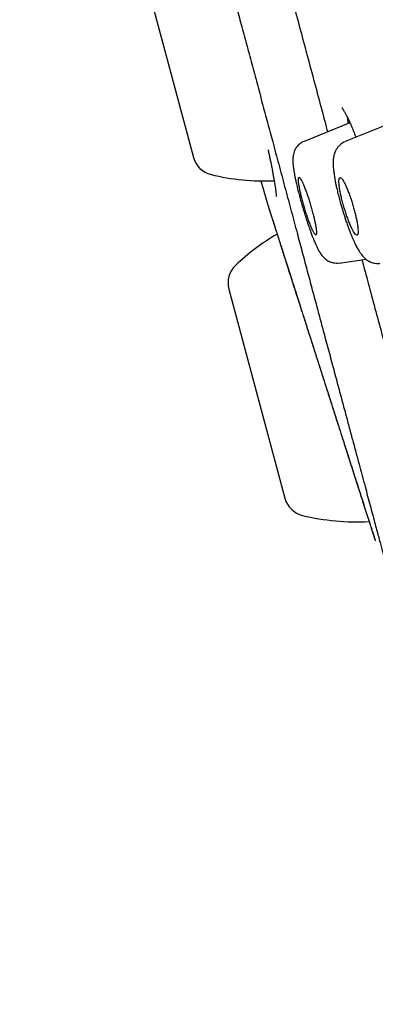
# Model space of a CAD drawing. Header units: millimetres. Extents: x 8 to 827, y 12 to 1643.
# Tile 64 of 134: x 88 to 99, y 1450 to 1480. Entities that reach past the tile are written whole.
import ezdxf

# ---------------------------------------------------------------- set-up
doc = ezdxf.new("R2010")
doc.units = ezdxf.units.MM

msp = doc.modelspace()

# ---------------------------------------------------------------- linework, layer by layer
at = {"color": 7, "linetype": 'Continuous', "lineweight": 30}
for p, q in [((91.521, 1482.143), (93.206, 1475.854)), ((97.905, 1476.893), (96.527, 1476.337)), ((99.213, 1476.916), (97.758, 1476.328)), ((95.23, 1475.147), (95.482, 1474.285)), ((95.482, 1474.285), (95.501, 1474.236)), ((97.58, 1472.68), (98.389, 1472.794)), ((94.266, 1471.898), (95.951, 1465.608)), ((98.653, 1464.384), (98.667, 1464.329))]:
    msp.add_line(p, q, dxfattribs=at)
for centre, radius, start, end in [((93.903, 1476.04), 0.721, 195, 256.3666), ((95.348, 1482.001), 6.854, 256.3666, 272.3521), ((99.195, 1467.645), 6.854, 120.4946, 133.6334), ((94.963, 1472.084), 0.721, 133.6334, 195), ((96.648, 1465.795), 0.721, 195, 256.3666), ((98.094, 1471.755), 6.854, 256.3666, 273.2369)]:
    msp.add_arc(centre, radius, start, end, dxfattribs=at)
for points, knots in [([(88.804, 1539.656), (88.807, 1539.645), (88.812, 1539.624), (88.857, 1539.456), (88.929, 1539.188), (89.03, 1538.812), (89.158, 1538.332), (89.315, 1537.747), (89.51, 1537.021), (89.748, 1536.133), (90.035, 1535.062), (90.358, 1533.855), (90.717, 1532.517), (91.109, 1531.051), (91.515, 1529.537), (91.927, 1527.998), (92.341, 1526.455), (92.776, 1524.83), (93.233, 1523.124), (93.711, 1521.341), (94.209, 1519.484), (94.725, 1517.558), (95.259, 1515.565), (95.809, 1513.511), (96.375, 1511.398), (96.956, 1509.231), (97.55, 1507.014), (98.157, 1504.75), (98.809, 1502.315), (99.508, 1499.706), (100.254, 1496.921), (101.01, 1494.1), (101.774, 1491.249), (102.545, 1488.374), (103.282, 1485.621), (103.985, 1482.999), (104.651, 1480.513), (105.316, 1478.031), (105.979, 1475.556), (106.639, 1473.093), (107.295, 1470.647), (107.944, 1468.223), (108.587, 1465.824), (109.221, 1463.456), (109.847, 1461.123), (110.461, 1458.83), (111.064, 1456.58), (111.654, 1454.379), (112.262, 1452.11), (112.884, 1449.788), (113.515, 1447.432), (114.123, 1445.164), (114.705, 1442.992), (115.262, 1440.912), (115.61, 1439.615), (115.783, 1438.967)], [0, 0, 0, 0, 0.017859, 0.035717, 0.053574, 0.07143, 0.089287, 0.107143, 0.125, 0.145832, 0.166666, 0.1875, 0.208333, 0.229166, 0.249999, 0.267856, 0.285713, 0.303571, 0.321429, 0.339287, 0.357144, 0.375001, 0.392858, 0.410715, 0.428572, 0.446429, 0.464286, 0.482143, 0.500002, 0.520835, 0.541668, 0.562501, 0.583334, 0.604167, 0.624999, 0.642856, 0.660713, 0.678571, 0.696428, 0.714286, 0.732144, 0.750003, 0.76786, 0.785718, 0.803575, 0.821433, 0.839289, 0.857146, 0.875003, 0.895835, 0.916668, 0.9375, 0.958333, 0.979167, 1, 1, 1, 1]), ([(117.758, 1426.241), (117.757, 1426.246), (117.754, 1426.257), (117.731, 1426.343), (117.694, 1426.481), (117.642, 1426.674), (117.576, 1426.923), (117.494, 1427.226), (117.402, 1427.573), (117.299, 1427.957), (117.187, 1428.373), (117.064, 1428.833), (116.929, 1429.337), (116.782, 1429.885), (116.619, 1430.494), (116.439, 1431.17), (116.239, 1431.916), (116.026, 1432.71), (115.801, 1433.552), (115.563, 1434.441), (115.312, 1435.378), (115.055, 1436.336), (114.795, 1437.307), (114.533, 1438.286), (114.261, 1439.299), (113.98, 1440.348), (113.689, 1441.431), (113.381, 1442.581), (113.055, 1443.799), (112.709, 1445.088), (112.354, 1446.412), (111.99, 1447.772), (111.615, 1449.167), (111.231, 1450.6), (110.849, 1452.028), (110.47, 1453.442), (110.097, 1454.835), (109.719, 1456.247), (109.336, 1457.677), (108.948, 1459.127), (108.543, 1460.638), (108.122, 1462.21), (107.684, 1463.844), (107.241, 1465.496), (106.793, 1467.166), (106.34, 1468.854), (105.882, 1470.562), (105.433, 1472.237), (104.995, 1473.874), (104.569, 1475.465), (104.143, 1477.058), (103.716, 1478.654), (103.288, 1480.251), (102.847, 1481.896), (102.394, 1483.588), (101.928, 1485.324), (101.463, 1487.057), (100.999, 1488.79), (100.534, 1490.52), (100.071, 1492.247), (99.624, 1493.917), (99.193, 1495.526), (98.78, 1497.071), (98.371, 1498.6), (97.965, 1500.113), (97.564, 1501.61), (97.174, 1503.069), (96.793, 1504.49), (96.422, 1505.873), (96.056, 1507.238), (95.695, 1508.585), (95.338, 1509.916), (94.986, 1511.229), (94.639, 1512.521), (94.295, 1513.806), (93.954, 1515.081), (93.615, 1516.345), (93.285, 1517.58), (92.963, 1518.784), (92.648, 1519.959), (92.346, 1521.085), (92.057, 1522.164), (91.781, 1523.195), (91.512, 1524.197), (91.251, 1525.169), (90.999, 1526.11), (90.754, 1527.021), (90.519, 1527.897), (90.291, 1528.75), (90.07, 1529.575), (89.857, 1530.371), (89.655, 1531.127), (89.464, 1531.842), (89.283, 1532.516), (89.117, 1533.138), (88.964, 1533.709), (88.823, 1534.233), (88.693, 1534.717), (88.574, 1535.162), (88.464, 1535.568), (88.366, 1535.934), (88.279, 1536.26), (88.201, 1536.549), (88.135, 1536.799), (88.079, 1537.006), (88.037, 1537.167), (88.006, 1537.282), (87.987, 1537.354), (87.985, 1537.363), (87.983, 1537.367)], [0, 0, 0, 0, 0.010081, 0.020137, 0.030179, 0.040216, 0.050257, 0.060311, 0.070335, 0.079491, 0.088633, 0.097767, 0.1069, 0.116039, 0.125192, 0.135253, 0.145282, 0.155288, 0.16528, 0.175267, 0.185259, 0.195301, 0.204496, 0.213673, 0.222839, 0.232002, 0.241168, 0.250345, 0.260322, 0.270285, 0.280246, 0.290212, 0.300194, 0.310203, 0.320293, 0.329526, 0.338727, 0.347904, 0.357065, 0.366218, 0.375372, 0.385323, 0.395264, 0.405207, 0.415162, 0.425139, 0.435149, 0.445226, 0.454443, 0.463632, 0.472801, 0.481959, 0.491116, 0.500279, 0.510233, 0.520184, 0.530144, 0.540125, 0.550137, 0.560192, 0.570258, 0.579448, 0.588609, 0.59775, 0.60688, 0.616007, 0.625139, 0.633867, 0.642594, 0.651329, 0.660077, 0.668845, 0.677642, 0.686473, 0.695244, 0.704395, 0.713529, 0.722653, 0.731774, 0.740899, 0.750037, 0.758756, 0.767483, 0.776222, 0.78498, 0.793764, 0.802579, 0.811433, 0.820208, 0.829363, 0.838502, 0.847632, 0.856762, 0.865897, 0.875044, 0.883755, 0.89247, 0.901196, 0.909939, 0.918704, 0.927499, 0.936329, 0.945126, 0.954305, 0.963462, 0.972602, 0.981734, 0.990864, 1, 1, 1, 1]), ([(90.365, 1495.802), (90.365, 1495.802), (90.364, 1495.803), (90.367, 1495.792), (90.374, 1495.764), (90.385, 1495.723), (90.399, 1495.671), (90.415, 1495.611), (90.436, 1495.534), (90.462, 1495.435), (90.496, 1495.308), (90.535, 1495.164), (90.578, 1495.004), (90.625, 1494.828), (90.678, 1494.627), (90.739, 1494.401), (90.807, 1494.147), (90.88, 1493.874), (90.959, 1493.583), (91.042, 1493.272), (91.128, 1492.95), (91.218, 1492.616), (91.309, 1492.273), (91.405, 1491.915), (91.505, 1491.543), (91.61, 1491.15), (91.721, 1490.735), (91.838, 1490.297), (91.959, 1489.844), (92.084, 1489.377), (92.213, 1488.897), (92.342, 1488.415), (92.472, 1487.931), (92.601, 1487.446), (92.734, 1486.953), (92.868, 1486.452), (93.008, 1485.933), (93.152, 1485.395), (93.301, 1484.838), (93.453, 1484.275), (93.605, 1483.704), (93.759, 1483.128), (93.912, 1482.559), (94.062, 1481.997), (94.211, 1481.444), (94.359, 1480.888), (94.508, 1480.332), (94.66, 1479.764), (94.816, 1479.185), (94.975, 1478.593), (95.134, 1478.002), (95.292, 1477.412), (95.449, 1476.826), (95.614, 1476.211), (95.787, 1475.567), (95.966, 1474.897), (96.143, 1474.235), (96.309, 1473.615), (96.463, 1473.036), (96.607, 1472.499), (96.748, 1471.971), (96.886, 1471.454), (97.022, 1470.949), (97.162, 1470.425), (97.307, 1469.887), (97.454, 1469.338), (97.596, 1468.807), (97.727, 1468.321), (97.846, 1467.878), (97.953, 1467.476), (98.057, 1467.091), (98.156, 1466.723), (98.25, 1466.373), (98.337, 1466.047), (98.418, 1465.743), (98.494, 1465.461), (98.565, 1465.195), (98.631, 1464.946), (98.692, 1464.719), (98.747, 1464.512), (98.797, 1464.326), (98.843, 1464.157), (98.884, 1464.004), (98.92, 1463.866), (98.948, 1463.765), (98.967, 1463.692), (98.981, 1463.64), (98.994, 1463.593), (99.005, 1463.549), (99.016, 1463.51), (99.025, 1463.478), (99.032, 1463.452), (99.037, 1463.432), (99.041, 1463.416), (99.045, 1463.404), (99.045, 1463.402), (99.045, 1463.402)], [0, 0, 0, 0, 0.0031748, 0.0096775, 0.0161267, 0.0245171, 0.0325486, 0.0402285, 0.0475652, 0.0582245, 0.0688617, 0.0795105, 0.0901652, 0.1008259, 0.1114847, 0.1233901, 0.135268, 0.1471344, 0.1589986, 0.1708663, 0.1827616, 0.1940123, 0.2052771, 0.2165361, 0.2277764, 0.238981, 0.250855, 0.2627436, 0.2746436, 0.2865516, 0.2984632, 0.310375, 0.321605, 0.3328334, 0.3440573, 0.3552721, 0.3664739, 0.3783543, 0.390249, 0.4021527, 0.4140622, 0.4259754, 0.4378887, 0.4491191, 0.4603463, 0.4715674, 0.4827774, 0.4939708, 0.5058431, 0.5177596, 0.5297017, 0.5416462, 0.5535788, 0.5654799, 0.5794738, 0.5934567, 0.6074542, 0.6214836, 0.6334189, 0.6453386, 0.657243, 0.6691376, 0.6810256, 0.6929113, 0.7069225, 0.7209396, 0.7349711, 0.7490379, 0.7610061, 0.7729358, 0.7848274, 0.7966975, 0.8085553, 0.8204082, 0.8316082, 0.8428461, 0.8541038, 0.8653646, 0.8766217, 0.8872669, 0.8978875, 0.9084886, 0.9190811, 0.9296831, 0.9404558, 0.9459325, 0.9514716, 0.9570759, 0.962779, 0.9688677, 0.9754083, 0.9806094, 0.9860622, 0.9917649, 0.99771, 1, 1, 1, 1]), ([(95.401, 1483.469), (95.417, 1483.408), (95.505, 1483.08), (95.666, 1482.48), (95.883, 1481.671), (96.1, 1480.862), (96.319, 1480.047), (96.539, 1479.226), (96.759, 1478.403), (96.978, 1477.586), (97.137, 1476.992), (97.222, 1476.673), (97.236, 1476.623)], [0, 0, 0, 0, 0.0270338, 0.1458571, 0.263978, 0.3816301, 0.4990499, 0.619234, 0.7388931, 0.8582661, 0.9775934, 1, 1, 1, 1]), ([(97.667, 1477.345), (97.666, 1477.345), (97.665, 1477.345), (97.671, 1477.337), (97.685, 1477.318), (97.7, 1477.294), (97.716, 1477.268), (97.733, 1477.239), (97.751, 1477.208), (97.768, 1477.176), (97.785, 1477.144), (97.812, 1477.091), (97.851, 1477.011), (97.905, 1476.895), (97.964, 1476.759), (98.024, 1476.614), (98.065, 1476.508), (98.084, 1476.459)], [0, 0, 0, 0, 0.027645, 0.092587, 0.152595, 0.207294, 0.256503, 0.308213, 0.351842, 0.388759, 0.425802, 0.463884, 0.563606, 0.669771, 0.782332, 0.900991, 1, 1, 1, 1]), ([(97.83, 1477.053), (97.831, 1477.036), (97.832, 1476.986), (97.841, 1476.916), (97.847, 1476.87)], [0, 0, 0, 0, 0.334873, 1, 1, 1, 1]), ([(96.528, 1476.335), (96.505, 1476.324), (96.46, 1476.304), (96.401, 1476.263), (96.352, 1476.22), (96.311, 1476.172), (96.277, 1476.124), (96.25, 1476.075), (96.225, 1476.014), (96.206, 1475.947), (96.194, 1475.875), (96.189, 1475.801), (96.19, 1475.721), (96.197, 1475.629), (96.208, 1475.535), (96.221, 1475.446), (96.235, 1475.363), (96.253, 1475.269), (96.276, 1475.156), (96.306, 1475.02), (96.343, 1474.866), (96.387, 1474.697), (96.434, 1474.523), (96.485, 1474.347), (96.538, 1474.171), (96.593, 1473.998), (96.648, 1473.832), (96.702, 1473.68), (96.751, 1473.547), (96.794, 1473.435), (96.832, 1473.344), (96.868, 1473.259), (96.909, 1473.17), (96.956, 1473.075), (97.002, 1472.995), (97.045, 1472.933), (97.084, 1472.883), (97.128, 1472.836), (97.171, 1472.798), (97.216, 1472.765), (97.272, 1472.732), (97.338, 1472.705), (97.411, 1472.685), (97.493, 1472.675), (97.551, 1472.68), (97.58, 1472.682)], [0, 0, 0, 0, 0.015081, 0.02925, 0.042261, 0.053944, 0.067303, 0.078967, 0.090301, 0.112334, 0.132672, 0.150984, 0.179246, 0.210379, 0.23943, 0.263332, 0.284116, 0.307737, 0.334658, 0.364855, 0.398153, 0.432527, 0.466864, 0.501201, 0.535577, 0.57004, 0.604458, 0.638351, 0.669331, 0.697092, 0.721638, 0.742967, 0.771357, 0.803511, 0.838508, 0.857104, 0.876434, 0.896794, 0.907547, 0.919701, 0.935109, 0.94888, 0.96445, 0.981602, 1, 1, 1, 1]), ([(97.76, 1476.325), (97.736, 1476.314), (97.692, 1476.294), (97.635, 1476.255), (97.59, 1476.217), (97.558, 1476.183), (97.536, 1476.156), (97.52, 1476.135), (97.507, 1476.115), (97.489, 1476.087), (97.469, 1476.048), (97.447, 1475.997), (97.43, 1475.945), (97.419, 1475.896), (97.41, 1475.849), (97.405, 1475.802), (97.401, 1475.744), (97.4, 1475.675), (97.402, 1475.596), (97.409, 1475.512), (97.419, 1475.412), (97.435, 1475.299), (97.457, 1475.17), (97.481, 1475.044), (97.51, 1474.909), (97.545, 1474.761), (97.589, 1474.593), (97.63, 1474.448), (97.664, 1474.332), (97.692, 1474.242), (97.723, 1474.144), (97.758, 1474.034), (97.797, 1473.913), (97.842, 1473.784), (97.887, 1473.661), (97.928, 1473.556), (97.966, 1473.466), (98.001, 1473.385), (98.038, 1473.305), (98.083, 1473.212), (98.135, 1473.114), (98.192, 1473.018), (98.253, 1472.931), (98.313, 1472.861), (98.37, 1472.807), (98.418, 1472.77), (98.471, 1472.737), (98.531, 1472.708), (98.597, 1472.685), (98.668, 1472.671), (98.742, 1472.665), (98.791, 1472.67), (98.816, 1472.673)], [0, 0, 0, 0, 0.016432, 0.030827, 0.042918, 0.052529, 0.059567, 0.0645, 0.069937, 0.076268, 0.088262, 0.102515, 0.117352, 0.129908, 0.14024, 0.154807, 0.172599, 0.194186, 0.217415, 0.240188, 0.262584, 0.29525, 0.325273, 0.352672, 0.37898, 0.413311, 0.447376, 0.481385, 0.498355, 0.515346, 0.534344, 0.556249, 0.58099, 0.608478, 0.638452, 0.664988, 0.685498, 0.704866, 0.725908, 0.74869, 0.783188, 0.815069, 0.845962, 0.878462, 0.894185, 0.909366, 0.924156, 0.938724, 0.953243, 0.968329, 0.983972, 1, 1, 1, 1]), ([(95.445, 1476.087), (95.449, 1476.07), (95.461, 1476.014), (95.481, 1475.919), (95.506, 1475.8), (95.531, 1475.675), (95.558, 1475.544), (95.582, 1475.419), (95.604, 1475.3), (95.623, 1475.193), (95.64, 1475.096), (95.653, 1475.011), (95.664, 1474.94), (95.672, 1474.88), (95.678, 1474.83), (95.682, 1474.79), (95.686, 1474.755), (95.688, 1474.727), (95.689, 1474.703), (95.689, 1474.687), (95.689, 1474.682), (95.689, 1474.682), (95.689, 1474.682)], [0, 0, 0, 0, 0.022427, 0.070836, 0.12533, 0.185922, 0.252618, 0.325424, 0.390763, 0.460048, 0.527186, 0.589723, 0.647648, 0.700957, 0.749647, 0.79372, 0.83331, 0.873322, 0.916241, 0.9622, 0.988148, 1, 1, 1, 1]), ([(96.888, 1473.725), (96.885, 1473.744), (96.879, 1473.783), (96.864, 1473.864), (96.842, 1473.968), (96.811, 1474.101), (96.774, 1474.241), (96.733, 1474.387), (96.689, 1474.532), (96.644, 1474.675), (96.597, 1474.809), (96.552, 1474.932), (96.509, 1475.039), (96.469, 1475.128), (96.433, 1475.195), (96.404, 1475.239), (96.381, 1475.259), (96.364, 1475.255), (96.356, 1475.226), (96.355, 1475.173), (96.362, 1475.099), (96.376, 1475.005), (96.397, 1474.894), (96.425, 1474.768), (96.458, 1474.632), (96.496, 1474.49), (96.538, 1474.344), (96.583, 1474.199), (96.629, 1474.059), (96.675, 1473.929), (96.72, 1473.811), (96.762, 1473.711), (96.801, 1473.63), (96.834, 1473.571), (96.861, 1473.536), (96.882, 1473.525), (96.895, 1473.539), (96.901, 1473.577), (96.899, 1473.638), (96.892, 1473.696), (96.888, 1473.725)], [0, 0, 0, 0, 0.01637, 0.03274, 0.059336, 0.085931, 0.112591, 0.139251, 0.166058, 0.192866, 0.219838, 0.246812, 0.273894, 0.300977, 0.328065, 0.355153, 0.38214, 0.409127, 0.435953, 0.462778, 0.489453, 0.516127, 0.542726, 0.569323, 0.595952, 0.622581, 0.649337, 0.676093, 0.703016, 0.729941, 0.756998, 0.784056, 0.811155, 0.838254, 0.865282, 0.89231, 0.91923, 0.946149, 0.973075, 1, 1, 1, 1]), ([(98.142, 1473.745), (98.14, 1473.765), (98.135, 1473.805), (98.122, 1473.888), (98.102, 1473.995), (98.072, 1474.13), (98.035, 1474.271), (97.994, 1474.417), (97.949, 1474.562), (97.902, 1474.702), (97.853, 1474.834), (97.804, 1474.954), (97.756, 1475.056), (97.712, 1475.14), (97.672, 1475.201), (97.637, 1475.238), (97.61, 1475.251), (97.589, 1475.239), (97.576, 1475.202), (97.572, 1475.143), (97.575, 1475.063), (97.586, 1474.964), (97.605, 1474.849), (97.631, 1474.721), (97.664, 1474.584), (97.702, 1474.44), (97.745, 1474.294), (97.791, 1474.15), (97.839, 1474.013), (97.888, 1473.885), (97.937, 1473.772), (97.983, 1473.676), (98.026, 1473.601), (98.064, 1473.548), (98.096, 1473.52), (98.121, 1473.517), (98.139, 1473.538), (98.149, 1473.584), (98.151, 1473.651), (98.145, 1473.714), (98.142, 1473.745)], [0, 0, 0, 0, 0.016035, 0.032069, 0.058451, 0.084833, 0.111326, 0.137819, 0.164581, 0.191343, 0.218414, 0.245486, 0.272768, 0.30005, 0.327348, 0.354646, 0.381762, 0.408877, 0.435697, 0.462516, 0.489055, 0.515592, 0.541982, 0.568372, 0.59481, 0.621248, 0.647915, 0.674582, 0.70156, 0.72854, 0.755773, 0.783007, 0.810323, 0.837639, 0.86483, 0.89202, 0.91901, 0.945999, 0.973, 1, 1, 1, 1]), ([(95.482, 1474.285), (95.482, 1474.285), (95.481, 1474.289), (95.485, 1474.276), (95.495, 1474.246), (95.512, 1474.191), (95.536, 1474.117), (95.566, 1474.022), (95.603, 1473.907), (95.646, 1473.772), (95.695, 1473.619), (95.75, 1473.447), (95.811, 1473.257), (95.877, 1473.05), (95.948, 1472.827), (96.025, 1472.588), (96.106, 1472.334), (96.191, 1472.068), (96.28, 1471.789), (96.372, 1471.501), (96.467, 1471.204), (96.565, 1470.899), (96.664, 1470.588), (96.766, 1470.271), (96.868, 1469.951), (96.972, 1469.628), (97.075, 1469.305), (97.178, 1468.981), (97.282, 1468.658), (97.384, 1468.337), (97.486, 1468.02), (97.586, 1467.708), (97.683, 1467.403), (97.778, 1467.106), (97.87, 1466.818), (97.959, 1466.54), (98.044, 1466.275), (98.125, 1466.023), (98.201, 1465.786), (98.271, 1465.565), (98.337, 1465.359), (98.398, 1465.17), (98.452, 1464.999), (98.501, 1464.846), (98.544, 1464.711), (98.581, 1464.595), (98.612, 1464.5), (98.636, 1464.424), (98.654, 1464.37), (98.665, 1464.336), (98.666, 1464.331), (98.667, 1464.329)], [0, 0, 0, 0, 0.000002, 0.020796, 0.041621, 0.06257, 0.083353, 0.104126, 0.124975, 0.145837, 0.166629, 0.18744, 0.208443, 0.229333, 0.250204, 0.271055, 0.291959, 0.31301, 0.333824, 0.354641, 0.375547, 0.396387, 0.417151, 0.437925, 0.458803, 0.479534, 0.50021, 0.520862, 0.541618, 0.562571, 0.583362, 0.60417, 0.625079, 0.645984, 0.666793, 0.68759, 0.708542, 0.729302, 0.749965, 0.770641, 0.791374, 0.812255, 0.833018, 0.853777, 0.874618, 0.895513, 0.916328, 0.937151, 0.958204, 0.979123, 1, 1, 1, 1]), ([(95.502, 1474.234), (95.502, 1474.234), (95.501, 1474.234), (95.507, 1474.214), (95.517, 1474.18), (95.532, 1474.134), (95.551, 1474.074), (95.575, 1473.999), (95.604, 1473.908), (95.635, 1473.81), (95.674, 1473.687), (95.724, 1473.532), (95.787, 1473.335), (95.855, 1473.12), (95.93, 1472.887), (96.009, 1472.639), (96.093, 1472.376), (96.182, 1472.1), (96.274, 1471.812), (96.37, 1471.513), (96.469, 1471.203), (96.57, 1470.885), (96.674, 1470.56), (96.78, 1470.229), (96.887, 1469.894), (96.995, 1469.556), (97.104, 1469.217), (97.212, 1468.878), (97.32, 1468.541), (97.427, 1468.207), (97.532, 1467.878), (97.635, 1467.556), (97.736, 1467.242), (97.833, 1466.938), (97.926, 1466.646), (98.013, 1466.376), (98.093, 1466.126), (98.166, 1465.898), (98.225, 1465.714), (98.271, 1465.567), (98.309, 1465.449), (98.348, 1465.329), (98.387, 1465.208), (98.425, 1465.089), (98.462, 1464.973), (98.498, 1464.86), (98.533, 1464.752), (98.564, 1464.657), (98.59, 1464.576), (98.611, 1464.51), (98.629, 1464.454), (98.643, 1464.413), (98.652, 1464.387), (98.653, 1464.386), (98.653, 1464.385)], [0, 0, 0, 0, 0.013558, 0.031316, 0.048357, 0.064686, 0.080309, 0.098846, 0.116284, 0.132623, 0.147863, 0.171211, 0.194337, 0.217254, 0.23998, 0.262496, 0.284711, 0.306818, 0.3289, 0.350964, 0.373016, 0.395056, 0.417085, 0.439102, 0.461111, 0.483118, 0.505134, 0.527164, 0.549216, 0.571289, 0.593381, 0.615486, 0.637596, 0.659699, 0.681649, 0.703353, 0.723387, 0.743209, 0.762822, 0.774283, 0.785913, 0.79875, 0.812916, 0.826948, 0.842081, 0.858315, 0.875653, 0.894094, 0.910309, 0.927294, 0.945055, 0.963597, 0.98293, 1, 1, 1, 1]), ([(98.265, 1472.776), (98.329, 1472.54), (98.461, 1472.047), (98.657, 1471.317), (98.853, 1470.585), (99.044, 1469.875), (99.227, 1469.191), (99.404, 1468.532), (99.574, 1467.9), (99.712, 1467.385), (99.791, 1467.09), (99.817, 1466.99)], [0, 0, 0, 0, 0.110751, 0.231476, 0.351348, 0.470601, 0.589469, 0.706069, 0.822752, 0.939742, 1, 1, 1, 1])]:
    msp.add_open_spline(points, degree=3, knots=knots, dxfattribs=at)

doc.saveas('drawing.dxf')
